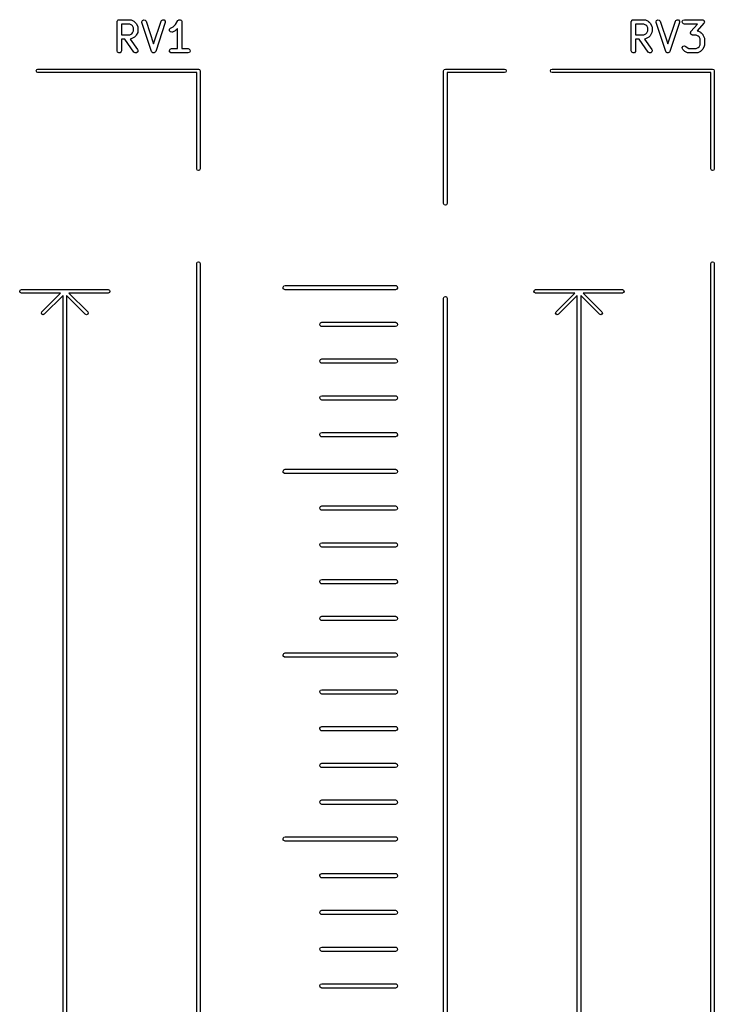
# Model space of a CAD drawing. Extents: x 2.76 to 6.37, y -5.23 to -2.48.
# Tile 8 of 19: x 3.89 to 4.83, y -3.83 to -2.49. Entities that reach past the tile are written whole.
import ezdxf

# ---------------------------------------------------------------- set-up
doc = ezdxf.new("R2010")
doc.units = 0
doc.header["$MEASUREMENT"] = 0
doc.layers.add('BLACK', color=7, linetype='CONTINUOUS')

msp = doc.modelspace()

# ---------------------------------------------------------------- linework, layer by layer
at = {"layer": 'BLACK', "linetype": 'CONTINUOUS'}
for p, q in [((4.02112, -2.48844), (4.02118, -2.48806)), ((4.02112, -2.52781), (4.02112, -2.48844)), ((4.02116, -2.48793), (4.02123, -2.48781)), ((4.02118, -2.48806), (4.02116, -2.48793)), ((4.02123, -2.48781), (4.02129, -2.48743)), ((4.02129, -2.48743), (4.02179, -2.48684)), ((4.02179, -2.48684), (4.02217, -2.48618)), ((4.02217, -2.48618), (4.02242, -2.48609)), ((4.02242, -2.48609), (4.02259, -2.48588)), ((4.02259, -2.48588), (4.02335, -2.48575)), ((4.02335, -2.48575), (4.02407, -2.48549)), ((4.02407, -2.48549), (4.03907, -2.48549)), ((4.02702, -2.49139), (4.02702, -2.50611)), ((4.03837, -2.49139), (4.02702, -2.49139)), ((4.04107, -2.49274), (4.03837, -2.49139)), ((4.03907, -2.48549), (4.04008, -2.48567)), ((4.04008, -2.48567), (4.04021, -2.48578)), ((4.04021, -2.48578), (4.04039, -2.4858)), ((4.04039, -2.4858), (4.04414, -2.48767)), ((4.04414, -2.48767), (4.04485, -2.4882)), ((4.04485, -2.4882), (4.0449, -2.48823)), ((4.0449, -2.48823), (4.04678, -2.4901)), ((4.04678, -2.4901), (4.04728, -2.49082)), ((4.04728, -2.49082), (4.04733, -2.49087)), ((4.04733, -2.49087), (4.04921, -2.49462)), ((4.05486, -2.48836), (4.0556, -2.48648)), ((4.05501, -2.48937), (4.05486, -2.48836)), ((4.06814, -2.52874), (4.05501, -2.48937)), ((4.0556, -2.48648), (4.05738, -2.48552)), ((4.05738, -2.48552), (4.05936, -2.48592)), ((4.05936, -2.48592), (4.06062, -2.48751)), ((4.06062, -2.48751), (4.07094, -2.51847)), ((4.07094, -2.51847), (4.08126, -2.48751)), ((4.08686, -2.48937), (4.07374, -2.52874)), ((4.08126, -2.48751), (4.08175, -2.4866)), ((4.08175, -2.4866), (4.08347, -2.48555)), ((4.08347, -2.48555), (4.08547, -2.48584)), ((4.08547, -2.48584), (4.08681, -2.48735)), ((4.08681, -2.48735), (4.08686, -2.48937)), ((4.10051, -2.49218), (4.1041, -2.4868)), ((4.1041, -2.4868), (4.10481, -2.48606)), ((4.10481, -2.48606), (4.10497, -2.48601)), ((4.10497, -2.48601), (4.10508, -2.48588)), ((4.10508, -2.48588), (4.10593, -2.48573)), ((4.10593, -2.48573), (4.10675, -2.48549)), ((4.10675, -2.48549), (4.1069, -2.48556)), ((4.1069, -2.48556), (4.10707, -2.48553)), ((4.10707, -2.48553), (4.10781, -2.48596)), ((4.10781, -2.48596), (4.1086, -2.48631)), ((4.1086, -2.48631), (4.10867, -2.48646)), ((4.10867, -2.48646), (4.10882, -2.48654)), ((4.10882, -2.48654), (4.10911, -2.48735)), ((4.10911, -2.48735), (4.10949, -2.48812)), ((4.10949, -2.48812), (4.10945, -2.48828)), ((4.10945, -2.48828), (4.10951, -2.48844)), ((4.10951, -2.48844), (4.10951, -2.52486)), ((4.72112, -2.48844), (4.72118, -2.48806)), ((4.72112, -2.52781), (4.72112, -2.48844)), ((4.72116, -2.48793), (4.72123, -2.48781)), ((4.72118, -2.48806), (4.72116, -2.48793)), ((4.72123, -2.48781), (4.72129, -2.48743)), ((4.72129, -2.48743), (4.72179, -2.48684)), ((4.72179, -2.48684), (4.72217, -2.48618)), ((4.72217, -2.48618), (4.72242, -2.48609)), ((4.72242, -2.48609), (4.72259, -2.48588)), ((4.72259, -2.48588), (4.72335, -2.48575)), ((4.72335, -2.48575), (4.72407, -2.48549)), ((4.72407, -2.48549), (4.73907, -2.48549)), ((4.72702, -2.49139), (4.72702, -2.50611)), ((4.73837, -2.49139), (4.72702, -2.49139)), ((4.74107, -2.49274), (4.73837, -2.49139)), ((4.73907, -2.48549), (4.74008, -2.48567)), ((4.74008, -2.48567), (4.74021, -2.48578)), ((4.74021, -2.48578), (4.74039, -2.4858)), ((4.74039, -2.4858), (4.74414, -2.48767)), ((4.74414, -2.48767), (4.74485, -2.4882)), ((4.74485, -2.4882), (4.7449, -2.48823)), ((4.7449, -2.48823), (4.74678, -2.4901)), ((4.74678, -2.4901), (4.74728, -2.49082)), ((4.74728, -2.49082), (4.74733, -2.49087)), ((4.74733, -2.49087), (4.74921, -2.49462)), ((4.75486, -2.48836), (4.7556, -2.48648)), ((4.75501, -2.48937), (4.75486, -2.48836)), ((4.76814, -2.52874), (4.75501, -2.48937)), ((4.7556, -2.48648), (4.75738, -2.48552)), ((4.75738, -2.48552), (4.75936, -2.48592)), ((4.75936, -2.48592), (4.76062, -2.48751)), ((4.76062, -2.48751), (4.77094, -2.51847)), ((4.77094, -2.51847), (4.78126, -2.48751)), ((4.78686, -2.48937), (4.77374, -2.52874)), ((4.78126, -2.48751), (4.78175, -2.4866)), ((4.78175, -2.4866), (4.78347, -2.48555)), ((4.78347, -2.48555), (4.78547, -2.48584)), ((4.78547, -2.48584), (4.78681, -2.48735)), ((4.78681, -2.48735), (4.78686, -2.48937)), ((4.79053, -2.48793), (4.79154, -2.48618)), ((4.79088, -2.48992), (4.79053, -2.48793)), ((4.79242, -2.49121), (4.79088, -2.48992)), ((4.79154, -2.48618), (4.79343, -2.48549)), ((4.79343, -2.49139), (4.79242, -2.49121)), ((4.79343, -2.48549), (4.81781, -2.48549)), ((4.8113, -2.49139), (4.79343, -2.49139)), ((4.80246, -2.50149), (4.8113, -2.49139)), ((4.82003, -2.49038), (4.81107, -2.50062)), ((4.81781, -2.48549), (4.81824, -2.48556)), ((4.81824, -2.48556), (4.81838, -2.48554)), ((4.81838, -2.48554), (4.81848, -2.48561)), ((4.81848, -2.48561), (4.81882, -2.48567)), ((4.81882, -2.48567), (4.81943, -2.48618)), ((4.81943, -2.48618), (4.82011, -2.48659)), ((4.82032, -2.48964), (4.82003, -2.49038)), ((4.82011, -2.48659), (4.82018, -2.48681)), ((4.82018, -2.48681), (4.82036, -2.48696)), ((4.82071, -2.48895), (4.82032, -2.48964)), ((4.82036, -2.48696), (4.8205, -2.48775)), ((4.8205, -2.48775), (4.82076, -2.4885)), ((4.82076, -2.4885), (4.82067, -2.48872)), ((4.82067, -2.48872), (4.82071, -2.48895)), ((4.03837, -2.50611), (4.04107, -2.50476)), ((4.04226, -2.49394), (4.04107, -2.49274)), ((4.04107, -2.50476), (4.04226, -2.50356)), ((4.04361, -2.49664), (4.04226, -2.49394)), ((4.04226, -2.50356), (4.04361, -2.50087)), ((4.04361, -2.50087), (4.04361, -2.49664)), ((4.04921, -2.50288), (4.04733, -2.50663)), ((4.04921, -2.49462), (4.0495, -2.4956)), ((4.04923, -2.50271), (4.04921, -2.50288)), ((4.04934, -2.50257), (4.04923, -2.50271)), ((4.04952, -2.50156), (4.04934, -2.50257)), ((4.0495, -2.4956), (4.04946, -2.49577)), ((4.04946, -2.49577), (4.04952, -2.49594)), ((4.04952, -2.49594), (4.04952, -2.50156)), ((4.09248, -2.50053), (4.0926, -2.49851)), ((4.09368, -2.50215), (4.09248, -2.50053)), ((4.0926, -2.49851), (4.09399, -2.49705)), ((4.09565, -2.50262), (4.09368, -2.50215)), ((4.09399, -2.49705), (4.09731, -2.49539)), ((4.09663, -2.50233), (4.09565, -2.50262)), ((4.10038, -2.50046), (4.09663, -2.50233)), ((4.09731, -2.49539), (4.10051, -2.49218)), ((4.10042, -2.50041), (4.10038, -2.50046)), ((4.10115, -2.4999), (4.10042, -2.50041)), ((4.10361, -2.49744), (4.10115, -2.4999)), ((4.10361, -2.52486), (4.10361, -2.49744)), ((4.73837, -2.50611), (4.74107, -2.50476)), ((4.74226, -2.49394), (4.74107, -2.49274)), ((4.74107, -2.50476), (4.74226, -2.50356)), ((4.74361, -2.49664), (4.74226, -2.49394)), ((4.74226, -2.50356), (4.74361, -2.50087)), ((4.74361, -2.50087), (4.74361, -2.49664)), ((4.74921, -2.50288), (4.74733, -2.50663)), ((4.74921, -2.49462), (4.7495, -2.4956)), ((4.74923, -2.50271), (4.74921, -2.50288)), ((4.74934, -2.50257), (4.74923, -2.50271)), ((4.74952, -2.50156), (4.74934, -2.50257)), ((4.7495, -2.4956), (4.74946, -2.49577)), ((4.74946, -2.49577), (4.74952, -2.49594)), ((4.74952, -2.49594), (4.74952, -2.50156)), ((4.80173, -2.50338), (4.80182, -2.50316)), ((4.80199, -2.50413), (4.80173, -2.50338)), ((4.80178, -2.50293), (4.80217, -2.50224)), ((4.80182, -2.50316), (4.80178, -2.50293)), ((4.80213, -2.50491), (4.80199, -2.50413)), ((4.80217, -2.50224), (4.80246, -2.50149)), ((4.81107, -2.50062), (4.81132, -2.50066)), ((4.81132, -2.50066), (4.81145, -2.50078)), ((4.81145, -2.50078), (4.81163, -2.5008)), ((4.81163, -2.5008), (4.81538, -2.50267)), ((4.81538, -2.50267), (4.81609, -2.5032)), ((4.81609, -2.5032), (4.81614, -2.50323)), ((4.81614, -2.50323), (4.81802, -2.5051)), ((4.02702, -2.50611), (4.03837, -2.50611)), ((4.0319, -2.51202), (4.02702, -2.51202)), ((4.02702, -2.51202), (4.02702, -2.52781)), ((4.04415, -2.5295), (4.0319, -2.51202)), ((4.03923, -2.51195), (4.0391, -2.512)), ((4.0391, -2.512), (4.04898, -2.52612)), ((4.0394, -2.512), (4.03923, -2.51195)), ((4.04039, -2.5117), (4.0394, -2.512)), ((4.04414, -2.50983), (4.04039, -2.5117)), ((4.04418, -2.50978), (4.04414, -2.50983)), ((4.0449, -2.50928), (4.04418, -2.50978)), ((4.04678, -2.5074), (4.0449, -2.50928)), ((4.04681, -2.50734), (4.04678, -2.5074)), ((4.04733, -2.50663), (4.04681, -2.50734)), ((4.72702, -2.50611), (4.73837, -2.50611)), ((4.7319, -2.51202), (4.72702, -2.51202)), ((4.72702, -2.51202), (4.72702, -2.52781)), ((4.74415, -2.5295), (4.7319, -2.51202)), ((4.73923, -2.51195), (4.7391, -2.512)), ((4.7391, -2.512), (4.74898, -2.52612)), ((4.7394, -2.512), (4.73923, -2.51195)), ((4.74039, -2.5117), (4.7394, -2.512)), ((4.74414, -2.50983), (4.74039, -2.5117)), ((4.74418, -2.50978), (4.74414, -2.50983)), ((4.7449, -2.50928), (4.74418, -2.50978)), ((4.74678, -2.5074), (4.7449, -2.50928)), ((4.74681, -2.50734), (4.74678, -2.5074)), ((4.74733, -2.50663), (4.74681, -2.50734)), ((4.80231, -2.50507), (4.80213, -2.50491)), ((4.80238, -2.50529), (4.80231, -2.50507)), ((4.80306, -2.5057), (4.80238, -2.50529)), ((4.80367, -2.50621), (4.80306, -2.5057)), ((4.80401, -2.50627), (4.80367, -2.50621)), ((4.80411, -2.50633), (4.80401, -2.50627)), ((4.80425, -2.50631), (4.80411, -2.50633)), ((4.80468, -2.50639), (4.80425, -2.50631)), ((4.80961, -2.50639), (4.80468, -2.50639)), ((4.81231, -2.50774), (4.80961, -2.50639)), ((4.81351, -2.50894), (4.81231, -2.50774)), ((4.81485, -2.51163), (4.81351, -2.50894)), ((4.81485, -2.51961), (4.81485, -2.51163)), ((4.81802, -2.5051), (4.81853, -2.50582)), ((4.81853, -2.50582), (4.81857, -2.50587)), ((4.81857, -2.50587), (4.82045, -2.50962)), ((4.82045, -2.50962), (4.82074, -2.5106)), ((4.82074, -2.5106), (4.8207, -2.51077)), ((4.8207, -2.51077), (4.82076, -2.51094)), ((4.82076, -2.51094), (4.82076, -2.52031)), ((4.02181, -2.52971), (4.02112, -2.52781)), ((4.02356, -2.53072), (4.02181, -2.52971)), ((4.02554, -2.53037), (4.02356, -2.53072)), ((4.02684, -2.52882), (4.02554, -2.53037)), ((4.02702, -2.52781), (4.02684, -2.52882)), ((4.0458, -2.53066), (4.04415, -2.5295)), ((4.04781, -2.53049), (4.0458, -2.53066)), ((4.04924, -2.52906), (4.04781, -2.53049)), ((4.04898, -2.52612), (4.04942, -2.52705)), ((4.04942, -2.52705), (4.04924, -2.52906)), ((4.06819, -2.52881), (4.06814, -2.52874)), ((4.06819, -2.5289), (4.06819, -2.52881)), ((4.06881, -2.52959), (4.06819, -2.5289)), ((4.06939, -2.53033), (4.06881, -2.52959)), ((4.06947, -2.53034), (4.06939, -2.53033)), ((4.06953, -2.53041), (4.06947, -2.53034)), ((4.07046, -2.53054), (4.06953, -2.53041)), ((4.07137, -2.53073), (4.07046, -2.53054)), ((4.07145, -2.53069), (4.07137, -2.53073)), ((4.07153, -2.5307), (4.07145, -2.53069)), ((4.07233, -2.53021), (4.07153, -2.5307)), ((4.07315, -2.52977), (4.07233, -2.53021)), ((4.07318, -2.52969), (4.07315, -2.52977)), ((4.07325, -2.52965), (4.07318, -2.52969)), ((4.07374, -2.52874), (4.07325, -2.52965)), ((4.0924, -2.5273), (4.09341, -2.52555)), ((4.09275, -2.52929), (4.0924, -2.5273)), ((4.0943, -2.53058), (4.09275, -2.52929)), ((4.09341, -2.52555), (4.09531, -2.52486)), ((4.09531, -2.53076), (4.0943, -2.53058)), ((4.09531, -2.52486), (4.10361, -2.52486)), ((4.11781, -2.53076), (4.09531, -2.53076)), ((4.10951, -2.52486), (4.11781, -2.52486)), ((4.11781, -2.52486), (4.11882, -2.52504)), ((4.1197, -2.53007), (4.11781, -2.53076)), ((4.11882, -2.52504), (4.12036, -2.52633)), ((4.12071, -2.52832), (4.1197, -2.53007)), ((4.12036, -2.52633), (4.12071, -2.52832)), ((4.72181, -2.52971), (4.72112, -2.52781)), ((4.72356, -2.53072), (4.72181, -2.52971)), ((4.72554, -2.53037), (4.72356, -2.53072)), ((4.72684, -2.52882), (4.72554, -2.53037)), ((4.72702, -2.52781), (4.72684, -2.52882)), ((4.7458, -2.53066), (4.74415, -2.5295)), ((4.74781, -2.53049), (4.7458, -2.53066)), ((4.74924, -2.52906), (4.74781, -2.53049)), ((4.74898, -2.52612), (4.74942, -2.52705)), ((4.74942, -2.52705), (4.74924, -2.52906)), ((4.76819, -2.52881), (4.76814, -2.52874)), ((4.76819, -2.5289), (4.76819, -2.52881)), ((4.76881, -2.52959), (4.76819, -2.5289)), ((4.76939, -2.53033), (4.76881, -2.52959)), ((4.76947, -2.53034), (4.76939, -2.53033)), ((4.76953, -2.53041), (4.76947, -2.53034)), ((4.77046, -2.53054), (4.76953, -2.53041)), ((4.77137, -2.53073), (4.77046, -2.53054)), ((4.77145, -2.53069), (4.77137, -2.53073)), ((4.77153, -2.5307), (4.77145, -2.53069)), ((4.77233, -2.53021), (4.77153, -2.5307)), ((4.77315, -2.52977), (4.77233, -2.53021)), ((4.77318, -2.52969), (4.77315, -2.52977)), ((4.77325, -2.52965), (4.77318, -2.52969)), ((4.77374, -2.52874), (4.77325, -2.52965)), ((4.79058, -2.5233), (4.79174, -2.52164)), ((4.79076, -2.52531), (4.79058, -2.5233)), ((4.79135, -2.52615), (4.79076, -2.52531)), ((4.79322, -2.52802), (4.79135, -2.52615)), ((4.79174, -2.52164), (4.79369, -2.52112)), ((4.79328, -2.52805), (4.79322, -2.52802)), ((4.79399, -2.52858), (4.79328, -2.52805)), ((4.79369, -2.52112), (4.79552, -2.52197)), ((4.79774, -2.53045), (4.79399, -2.52858)), ((4.79552, -2.52197), (4.79706, -2.52351)), ((4.79706, -2.52351), (4.79976, -2.52486)), ((4.79791, -2.53047), (4.79774, -2.53045)), ((4.79805, -2.53058), (4.79791, -2.53047)), ((4.79906, -2.53076), (4.79805, -2.53058)), ((4.81031, -2.53076), (4.79906, -2.53076)), ((4.79976, -2.52486), (4.80961, -2.52486)), ((4.80961, -2.52486), (4.81231, -2.52351)), ((4.81047, -2.5307), (4.81031, -2.53076)), ((4.81065, -2.53074), (4.81047, -2.5307)), ((4.81163, -2.53045), (4.81065, -2.53074)), ((4.81538, -2.52858), (4.81163, -2.53045)), ((4.81231, -2.52351), (4.81351, -2.52231)), ((4.81351, -2.52231), (4.81485, -2.51961)), ((4.81542, -2.52853), (4.81538, -2.52858)), ((4.81614, -2.52802), (4.81542, -2.52853)), ((4.81802, -2.52615), (4.81614, -2.52802)), ((4.81805, -2.52609), (4.81802, -2.52615)), ((4.81857, -2.52538), (4.81805, -2.52609)), ((4.82045, -2.52163), (4.81857, -2.52538)), ((4.82047, -2.52146), (4.82045, -2.52163)), ((4.82058, -2.52132), (4.82047, -2.52146)), ((4.82076, -2.52031), (4.82058, -2.52132)), ((3.91114, -2.55512), (3.91183, -2.55345)), ((3.91183, -2.55679), (3.91114, -2.55512)), ((3.91183, -2.55345), (3.9135, -2.55276)), ((3.9135, -2.55748), (3.91183, -2.55679)), ((3.9135, -2.55276), (4.13189, -2.55276)), ((4.12953, -2.55748), (3.9135, -2.55748)), ((4.12953, -2.68835), (4.12953, -2.55748)), ((4.13189, -2.55276), (4.13356, -2.55345)), ((4.13356, -2.55345), (4.13425, -2.55512)), ((4.13425, -2.55512), (4.13425, -2.68835)), ((4.46575, -2.55512), (4.46644, -2.55345)), ((4.46575, -2.73559), (4.46575, -2.55512)), ((4.46644, -2.55345), (4.46811, -2.55276)), ((4.46811, -2.55276), (4.5487, -2.55276)), ((4.5487, -2.55748), (4.47047, -2.55748)), ((4.47047, -2.55748), (4.47047, -2.73559)), ((4.5487, -2.55276), (4.55037, -2.55345)), ((4.55037, -2.55679), (4.5487, -2.55748)), ((4.55037, -2.55345), (4.55106, -2.55512)), ((4.55106, -2.55512), (4.55037, -2.55679)), ((4.61114, -2.55512), (4.61183, -2.55345)), ((4.61183, -2.55679), (4.61114, -2.55512)), ((4.61183, -2.55345), (4.6135, -2.55276)), ((4.6135, -2.55748), (4.61183, -2.55679)), ((4.6135, -2.55276), (4.83189, -2.55276)), ((4.82953, -2.55748), (4.6135, -2.55748)), ((4.82953, -2.68835), (4.82953, -2.55748)), ((4.83189, -2.55276), (4.83356, -2.55345)), ((4.83356, -2.55345), (4.83425, -2.55512)), ((4.83425, -2.55512), (4.83425, -2.68835)), ((4.13022, -2.69002), (4.12953, -2.68835)), ((4.13189, -2.69071), (4.13022, -2.69002)), ((4.13356, -2.69002), (4.13189, -2.69071)), ((4.13425, -2.68835), (4.13356, -2.69002)), ((4.83022, -2.69002), (4.82953, -2.68835)), ((4.83189, -2.69071), (4.83022, -2.69002)), ((4.83356, -2.69002), (4.83189, -2.69071)), ((4.83425, -2.68835), (4.83356, -2.69002)), ((4.46644, -2.73726), (4.46575, -2.73559)), ((4.46811, -2.73795), (4.46644, -2.73726)), ((4.46978, -2.73726), (4.46811, -2.73795)), ((4.47047, -2.73559), (4.46978, -2.73726)), ((4.12953, -2.81713), (4.13022, -2.81546)), ((4.12953, -4.66472), (4.12953, -2.81713)), ((4.13022, -2.81546), (4.13189, -2.81476)), ((4.13189, -2.81476), (4.13356, -2.81546)), ((4.13356, -2.81546), (4.13425, -2.81713)), ((4.13425, -2.81713), (4.13425, -4.66472)), ((4.82953, -2.81713), (4.83022, -2.81546)), ((4.82953, -4.66472), (4.82953, -2.81713)), ((4.83022, -2.81546), (4.83189, -2.81476)), ((4.83189, -2.81476), (4.83356, -2.81546)), ((4.83356, -2.81546), (4.83425, -2.81713)), ((4.83425, -2.81713), (4.83425, -4.66472)), ((3.88927, -2.85345), (3.89094, -2.85276)), ((3.89094, -2.85276), (4.00906, -2.85276)), ((4.00906, -2.85276), (4.01073, -2.85345)), ((4.24709, -2.84949), (4.2481, -2.84774)), ((4.24744, -2.85148), (4.24709, -2.84949)), ((4.24899, -2.85277), (4.24744, -2.85148)), ((4.2481, -2.84774), (4.25, -2.84705)), ((4.25, -2.85295), (4.24899, -2.85277)), ((4.25, -2.84705), (4.4, -2.84705)), ((4.4, -2.85295), (4.25, -2.85295)), ((4.4, -2.84705), (4.40101, -2.84723)), ((4.4019, -2.85226), (4.4, -2.85295)), ((4.40101, -2.84723), (4.40256, -2.84852)), ((4.40291, -2.85051), (4.4019, -2.85226)), ((4.40256, -2.84852), (4.40291, -2.85051)), ((4.58927, -2.85345), (4.59094, -2.85276)), ((4.59094, -2.85276), (4.70906, -2.85276)), ((4.70906, -2.85276), (4.71073, -2.85345)), ((3.88858, -2.85512), (3.88927, -2.85345)), ((3.88927, -2.85679), (3.88858, -2.85512)), ((3.89094, -2.85748), (3.88927, -2.85679)), ((3.9443, -2.85748), (3.89094, -2.85748)), ((3.9188, -2.88298), (3.9443, -2.85748)), ((3.94764, -2.86082), (3.92214, -2.88632)), ((3.94764, -4.62107), (3.94764, -2.86082)), ((3.97786, -2.88632), (3.95236, -2.86082)), ((3.95236, -2.86082), (3.95236, -4.62107)), ((4.00906, -2.85748), (3.9557, -2.85748)), ((3.9557, -2.85748), (3.9812, -2.88298)), ((4.01073, -2.85679), (4.00906, -2.85748)), ((4.01073, -2.85345), (4.01142, -2.85512)), ((4.01142, -2.85512), (4.01073, -2.85679)), ((4.46575, -2.86437), (4.46644, -2.8627)), ((4.46575, -4.61748), (4.46575, -2.86437)), ((4.46644, -2.8627), (4.46811, -2.86201)), ((4.46811, -2.86201), (4.46978, -2.8627)), ((4.46978, -2.8627), (4.47047, -2.86437)), ((4.47047, -2.86437), (4.47047, -4.61748)), ((4.58858, -2.85512), (4.58927, -2.85345)), ((4.58927, -2.85679), (4.58858, -2.85512)), ((4.59094, -2.85748), (4.58927, -2.85679)), ((4.6443, -2.85748), (4.59094, -2.85748)), ((4.6188, -2.88298), (4.6443, -2.85748)), ((4.64764, -2.86082), (4.62214, -2.88632)), ((4.64764, -4.62107), (4.64764, -2.86082)), ((4.67786, -2.88632), (4.65236, -2.86082)), ((4.65236, -2.86082), (4.65236, -4.62107)), ((4.70906, -2.85748), (4.6557, -2.85748)), ((4.6557, -2.85748), (4.6812, -2.88298)), ((4.71073, -2.85679), (4.70906, -2.85748)), ((4.71073, -2.85345), (4.71142, -2.85512)), ((4.71142, -2.85512), (4.71073, -2.85679)), ((3.91811, -2.88465), (3.9188, -2.88298)), ((3.9188, -2.88632), (3.91811, -2.88465)), ((3.92047, -2.88701), (3.9188, -2.88632)), ((3.92214, -2.88632), (3.92047, -2.88701)), ((3.97953, -2.88701), (3.97786, -2.88632)), ((3.9812, -2.88632), (3.97953, -2.88701)), ((3.9812, -2.88298), (3.98189, -2.88465)), ((3.98189, -2.88465), (3.9812, -2.88632)), ((4.61811, -2.88465), (4.6188, -2.88298)), ((4.6188, -2.88632), (4.61811, -2.88465)), ((4.62047, -2.88701), (4.6188, -2.88632)), ((4.62214, -2.88632), (4.62047, -2.88701)), ((4.67953, -2.88701), (4.67786, -2.88632)), ((4.6812, -2.88632), (4.67953, -2.88701)), ((4.6812, -2.88298), (4.68189, -2.88465)), ((4.68189, -2.88465), (4.6812, -2.88632)), ((4.29709, -2.89949), (4.2981, -2.89774)), ((4.29744, -2.90148), (4.29709, -2.89949)), ((4.29899, -2.90277), (4.29744, -2.90148)), ((4.2981, -2.89774), (4.3, -2.89705)), ((4.3, -2.90295), (4.29899, -2.90277)), ((4.3, -2.89705), (4.4, -2.89705)), ((4.4, -2.90295), (4.3, -2.90295)), ((4.4, -2.89705), (4.40101, -2.89723)), ((4.4019, -2.90226), (4.4, -2.90295)), ((4.40101, -2.89723), (4.40256, -2.89852)), ((4.40291, -2.90051), (4.4019, -2.90226)), ((4.40256, -2.89852), (4.40291, -2.90051)), ((4.29709, -2.94949), (4.2981, -2.94774)), ((4.29744, -2.95148), (4.29709, -2.94949)), ((4.29899, -2.95277), (4.29744, -2.95148)), ((4.2981, -2.94774), (4.3, -2.94705)), ((4.3, -2.95295), (4.29899, -2.95277)), ((4.3, -2.94705), (4.4, -2.94705)), ((4.4, -2.95295), (4.3, -2.95295)), ((4.4, -2.94705), (4.40101, -2.94723)), ((4.4019, -2.95226), (4.4, -2.95295)), ((4.40101, -2.94723), (4.40256, -2.94852)), ((4.40291, -2.95051), (4.4019, -2.95226)), ((4.40256, -2.94852), (4.40291, -2.95051)), ((4.29709, -2.99949), (4.2981, -2.99774)), ((4.29744, -3.00148), (4.29709, -2.99949)), ((4.2981, -2.99774), (4.3, -2.99705)), ((4.3, -2.99705), (4.4, -2.99705)), ((4.4, -2.99705), (4.40101, -2.99723)), ((4.40101, -2.99723), (4.40256, -2.99852)), ((4.40256, -2.99852), (4.40291, -3.00051)), ((4.29899, -3.00277), (4.29744, -3.00148)), ((4.3, -3.00295), (4.29899, -3.00277)), ((4.4, -3.00295), (4.3, -3.00295)), ((4.4019, -3.00226), (4.4, -3.00295)), ((4.40291, -3.00051), (4.4019, -3.00226)), ((4.29709, -3.04949), (4.2981, -3.04774)), ((4.29744, -3.05148), (4.29709, -3.04949)), ((4.29899, -3.05277), (4.29744, -3.05148)), ((4.2981, -3.04774), (4.3, -3.04705)), ((4.3, -3.05295), (4.29899, -3.05277)), ((4.3, -3.04705), (4.4, -3.04705)), ((4.4, -3.05295), (4.3, -3.05295)), ((4.4, -3.04705), (4.40101, -3.04723)), ((4.4019, -3.05226), (4.4, -3.05295)), ((4.40101, -3.04723), (4.40256, -3.04852)), ((4.40291, -3.05051), (4.4019, -3.05226)), ((4.40256, -3.04852), (4.40291, -3.05051)), ((4.24709, -3.09949), (4.2481, -3.09774)), ((4.24744, -3.10148), (4.24709, -3.09949)), ((4.24899, -3.10277), (4.24744, -3.10148)), ((4.2481, -3.09774), (4.25, -3.09705)), ((4.25, -3.10295), (4.24899, -3.10277)), ((4.25, -3.09705), (4.4, -3.09705)), ((4.4, -3.10295), (4.25, -3.10295)), ((4.4, -3.09705), (4.40101, -3.09723)), ((4.4019, -3.10226), (4.4, -3.10295)), ((4.40101, -3.09723), (4.40256, -3.09852)), ((4.40291, -3.10051), (4.4019, -3.10226)), ((4.40256, -3.09852), (4.40291, -3.10051)), ((4.29709, -3.14949), (4.2981, -3.14774)), ((4.2981, -3.14774), (4.3, -3.14705)), ((4.3, -3.14705), (4.4, -3.14705)), ((4.4, -3.14705), (4.40101, -3.14723)), ((4.40101, -3.14723), (4.40256, -3.14852)), ((4.29744, -3.15148), (4.29709, -3.14949)), ((4.29899, -3.15277), (4.29744, -3.15148)), ((4.3, -3.15295), (4.29899, -3.15277)), ((4.4, -3.15295), (4.3, -3.15295)), ((4.4019, -3.15226), (4.4, -3.15295)), ((4.40291, -3.15051), (4.4019, -3.15226)), ((4.40256, -3.14852), (4.40291, -3.15051)), ((4.29709, -3.19949), (4.2981, -3.19774)), ((4.29744, -3.20148), (4.29709, -3.19949)), ((4.2981, -3.19774), (4.3, -3.19705)), ((4.3, -3.19705), (4.4, -3.19705)), ((4.4, -3.19705), (4.40101, -3.19723)), ((4.40101, -3.19723), (4.40256, -3.19852)), ((4.40291, -3.20051), (4.4019, -3.20226)), ((4.40256, -3.19852), (4.40291, -3.20051)), ((4.29899, -3.20277), (4.29744, -3.20148)), ((4.3, -3.20295), (4.29899, -3.20277)), ((4.4, -3.20295), (4.3, -3.20295)), ((4.4019, -3.20226), (4.4, -3.20295)), ((4.29709, -3.24949), (4.2981, -3.24774)), ((4.29744, -3.25148), (4.29709, -3.24949)), ((4.29899, -3.25277), (4.29744, -3.25148)), ((4.2981, -3.24774), (4.3, -3.24705)), ((4.3, -3.25295), (4.29899, -3.25277)), ((4.3, -3.24705), (4.4, -3.24705)), ((4.4, -3.25295), (4.3, -3.25295)), ((4.4, -3.24705), (4.40101, -3.24723)), ((4.4019, -3.25226), (4.4, -3.25295)), ((4.40101, -3.24723), (4.40256, -3.24852)), ((4.40291, -3.25051), (4.4019, -3.25226)), ((4.40256, -3.24852), (4.40291, -3.25051)), ((4.29709, -3.29949), (4.2981, -3.29774)), ((4.29744, -3.30148), (4.29709, -3.29949)), ((4.29899, -3.30277), (4.29744, -3.30148)), ((4.2981, -3.29774), (4.3, -3.29705)), ((4.3, -3.30295), (4.29899, -3.30277)), ((4.3, -3.29705), (4.4, -3.29705)), ((4.4, -3.30295), (4.3, -3.30295)), ((4.4, -3.29705), (4.40101, -3.29723)), ((4.4019, -3.30226), (4.4, -3.30295)), ((4.40101, -3.29723), (4.40256, -3.29852)), ((4.40291, -3.30051), (4.4019, -3.30226)), ((4.40256, -3.29852), (4.40291, -3.30051)), ((4.24709, -3.34949), (4.2481, -3.34774)), ((4.2481, -3.34774), (4.25, -3.34705)), ((4.25, -3.34705), (4.4, -3.34705)), ((4.4, -3.34705), (4.40101, -3.34723)), ((4.40101, -3.34723), (4.40256, -3.34852)), ((4.40256, -3.34852), (4.40291, -3.35051)), ((4.24744, -3.35148), (4.24709, -3.34949)), ((4.24899, -3.35277), (4.24744, -3.35148)), ((4.25, -3.35295), (4.24899, -3.35277)), ((4.4, -3.35295), (4.25, -3.35295)), ((4.4019, -3.35226), (4.4, -3.35295)), ((4.40291, -3.35051), (4.4019, -3.35226)), ((4.29709, -3.39949), (4.2981, -3.39774)), ((4.29744, -3.40148), (4.29709, -3.39949)), ((4.29899, -3.40277), (4.29744, -3.40148)), ((4.2981, -3.39774), (4.3, -3.39705)), ((4.3, -3.39705), (4.4, -3.39705)), ((4.4, -3.39705), (4.40101, -3.39723)), ((4.4019, -3.40226), (4.4, -3.40295)), ((4.40101, -3.39723), (4.40256, -3.39852)), ((4.40291, -3.40051), (4.4019, -3.40226)), ((4.40256, -3.39852), (4.40291, -3.40051)), ((4.3, -3.40295), (4.29899, -3.40277)), ((4.4, -3.40295), (4.3, -3.40295)), ((4.29709, -3.44949), (4.2981, -3.44774)), ((4.29744, -3.45148), (4.29709, -3.44949)), ((4.29899, -3.45277), (4.29744, -3.45148)), ((4.2981, -3.44774), (4.3, -3.44705)), ((4.3, -3.45295), (4.29899, -3.45277)), ((4.3, -3.44705), (4.4, -3.44705)), ((4.4, -3.45295), (4.3, -3.45295)), ((4.4, -3.44705), (4.40101, -3.44723)), ((4.4019, -3.45226), (4.4, -3.45295)), ((4.40101, -3.44723), (4.40256, -3.44852)), ((4.40291, -3.45051), (4.4019, -3.45226)), ((4.40256, -3.44852), (4.40291, -3.45051)), ((4.29709, -3.49949), (4.2981, -3.49774)), ((4.29744, -3.50148), (4.29709, -3.49949)), ((4.29899, -3.50277), (4.29744, -3.50148)), ((4.2981, -3.49774), (4.3, -3.49705)), ((4.3, -3.50295), (4.29899, -3.50277)), ((4.3, -3.49705), (4.4, -3.49705)), ((4.4, -3.50295), (4.3, -3.50295)), ((4.4, -3.49705), (4.40101, -3.49723)), ((4.4019, -3.50226), (4.4, -3.50295)), ((4.40101, -3.49723), (4.40256, -3.49852)), ((4.40291, -3.50051), (4.4019, -3.50226)), ((4.40256, -3.49852), (4.40291, -3.50051)), ((4.29709, -3.54949), (4.2981, -3.54774)), ((4.29744, -3.55148), (4.29709, -3.54949)), ((4.2981, -3.54774), (4.3, -3.54705)), ((4.3, -3.54705), (4.4, -3.54705)), ((4.4, -3.54705), (4.40101, -3.54723)), ((4.40101, -3.54723), (4.40256, -3.54852)), ((4.40256, -3.54852), (4.40291, -3.55051)), ((4.29899, -3.55277), (4.29744, -3.55148)), ((4.3, -3.55295), (4.29899, -3.55277)), ((4.4, -3.55295), (4.3, -3.55295)), ((4.4019, -3.55226), (4.4, -3.55295)), ((4.40291, -3.55051), (4.4019, -3.55226)), ((4.24709, -3.59949), (4.2481, -3.59774)), ((4.24744, -3.60148), (4.24709, -3.59949)), ((4.24899, -3.60277), (4.24744, -3.60148)), ((4.2481, -3.59774), (4.25, -3.59705)), ((4.25, -3.60295), (4.24899, -3.60277)), ((4.25, -3.59705), (4.4, -3.59705)), ((4.4, -3.60295), (4.25, -3.60295)), ((4.4, -3.59705), (4.40101, -3.59723)), ((4.4019, -3.60226), (4.4, -3.60295)), ((4.40101, -3.59723), (4.40256, -3.59852)), ((4.40291, -3.60051), (4.4019, -3.60226)), ((4.40256, -3.59852), (4.40291, -3.60051)), ((4.29709, -3.64949), (4.2981, -3.64774)), ((4.29744, -3.65148), (4.29709, -3.64949)), ((4.29899, -3.65277), (4.29744, -3.65148)), ((4.2981, -3.64774), (4.3, -3.64705)), ((4.3, -3.65295), (4.29899, -3.65277)), ((4.3, -3.64705), (4.4, -3.64705)), ((4.4, -3.65295), (4.3, -3.65295)), ((4.4, -3.64705), (4.40101, -3.64723)), ((4.4019, -3.65226), (4.4, -3.65295)), ((4.40101, -3.64723), (4.40256, -3.64852)), ((4.40291, -3.65051), (4.4019, -3.65226)), ((4.40256, -3.64852), (4.40291, -3.65051)), ((4.29709, -3.69949), (4.2981, -3.69774)), ((4.29744, -3.70148), (4.29709, -3.69949)), ((4.29899, -3.70277), (4.29744, -3.70148)), ((4.2981, -3.69774), (4.3, -3.69705)), ((4.3, -3.70295), (4.29899, -3.70277)), ((4.3, -3.69705), (4.4, -3.69705)), ((4.4, -3.70295), (4.3, -3.70295)), ((4.4, -3.69705), (4.40101, -3.69723)), ((4.4019, -3.70226), (4.4, -3.70295)), ((4.40101, -3.69723), (4.40256, -3.69852)), ((4.40291, -3.70051), (4.4019, -3.70226)), ((4.40256, -3.69852), (4.40291, -3.70051)), ((4.29709, -3.74949), (4.2981, -3.74774)), ((4.29744, -3.75148), (4.29709, -3.74949)), ((4.2981, -3.74774), (4.3, -3.74705)), ((4.3, -3.74705), (4.4, -3.74705)), ((4.4, -3.74705), (4.40101, -3.74723)), ((4.40101, -3.74723), (4.40256, -3.74852)), ((4.40291, -3.75051), (4.4019, -3.75226)), ((4.40256, -3.74852), (4.40291, -3.75051)), ((4.29899, -3.75277), (4.29744, -3.75148)), ((4.3, -3.75295), (4.29899, -3.75277)), ((4.4, -3.75295), (4.3, -3.75295)), ((4.4019, -3.75226), (4.4, -3.75295)), ((4.29709, -3.79949), (4.2981, -3.79774)), ((4.29744, -3.80148), (4.29709, -3.79949)), ((4.29899, -3.80277), (4.29744, -3.80148)), ((4.2981, -3.79774), (4.3, -3.79705)), ((4.3, -3.80295), (4.29899, -3.80277)), ((4.3, -3.79705), (4.4, -3.79705)), ((4.4, -3.80295), (4.3, -3.80295)), ((4.4, -3.79705), (4.40101, -3.79723)), ((4.4019, -3.80226), (4.4, -3.80295)), ((4.40101, -3.79723), (4.40256, -3.79852)), ((4.40291, -3.80051), (4.4019, -3.80226)), ((4.40256, -3.79852), (4.40291, -3.80051))]:
    msp.add_line(p, q, dxfattribs=at)

doc.saveas('drawing.dxf')
